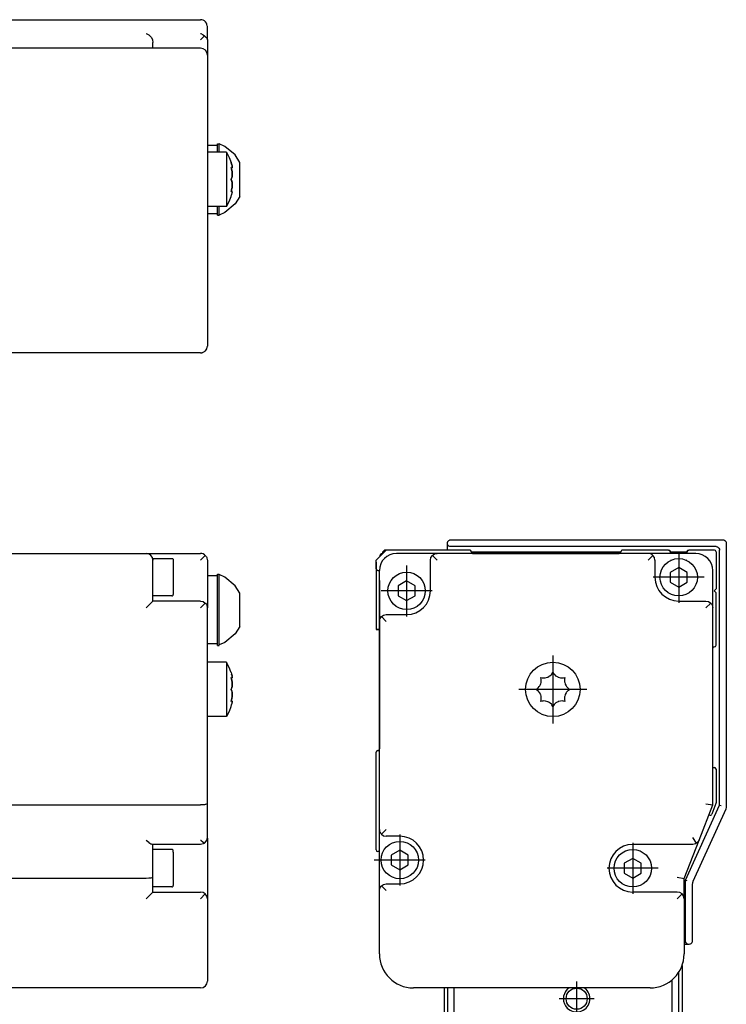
# Model space of a CAD drawing. Header units: inches. Extents: x -381 to 9045, y -418 to 176.
# Tile 31 of 31: x 8941 to 9045, y -73 to 71. Entities that reach past the tile are written whole.
import ezdxf

# ---------------------------------------------------------------- set-up
doc = ezdxf.new("R2010")
doc.units = ezdxf.units.IN
doc.linetypes.add('DOT_CENTER', pattern=[14, 12, -1, 0, -1])
doc.layers.add('1', color=7, linetype='Continuous')

# ---------------------------------------------------------------- blocks, each defined once
blk = doc.blocks.new('Modulo_der__10-ET___19', base_point=(7671.93, -70.93))
at = {"color": 7, "linetype": 'Continuous'}
for p, q in [((8938.83, -7.03), (8959.83, -7.03)), ((8959.83, -7.03), (8967.83, -7.03)), ((8968.04, -7.05), (8967.83, -7.03)), ((8968.21, -7.1), (8968.04, -7.05)), ((8968.23, -7.11), (8968.21, -7.1)), ((8968.42, -7.22), (8968.23, -7.11)), ((8968.53, -7.32), (8968.42, -7.22)), ((8960.83, -7.78), (8963.63, -7.78)), ((8960.83, -7.78), (8960.83, -8.03)), ((8960.83, -9.53), (8960.83, -8.03)), ((8963.63, -7.78), (8963.7, -7.79)), ((8963.7, -7.79), (8963.8, -7.88)), ((8963.8, -7.88), (8963.83, -8.17)), ((8963.83, -8.17), (8963.83, -13.08)), ((8967.83, -8.03), (8968.53, -7.32)), ((8968.53, -7.32), (8968.57, -7.36)), ((8968.57, -7.36), (8968.69, -7.53)), ((8968.69, -7.53), (8968.75, -7.65)), ((8968.75, -7.65), (8968.78, -7.72)), ((8968.78, -7.72), (8968.82, -7.92)), ((8968.82, -7.92), (8968.83, -8.03)), ((8968.83, -8.03), (8968.83, -10.53)), ((8960.83, -14.03), (8960.83, -9.53)), ((8970.33, -10.07), (8970.58, -10.07)), ((8970.33, -17.12), (8970.33, -10.07)), ((8970.58, -10.07), (8970.58, -10.15)), ((8970.58, -17.12), (8970.58, -10.07)), ((8970.33, -10.32), (8968.83, -10.32)), ((8968.83, -10.53), (8968.83, -15.03)), ((8971.41, -10.54), (8970.58, -10.15)), ((8972.9, -11.77), (8971.41, -10.54)), ((8973.63, -12.86), (8972.9, -11.77)), ((8973.63, -16.18), (8973.63, -12.86)), ((8960.83, -14.03), (8959.83, -15.03)), ((8963.63, -13.28), (8960.83, -13.28)), ((8967.83, -14.03), (8960.83, -14.03)), ((8963.63, -13.28), (8963.7, -13.27)), ((8963.7, -13.27), (8963.8, -13.18)), ((8963.8, -13.18), (8963.83, -13.08)), ((8967.83, -14.03), (8968.21, -14.1)), ((8968.53, -14.32), (8967.83, -15.03)), ((8968.21, -14.1), (8968.53, -14.32)), ((8968.53, -14.32), (8968.57, -14.36)), ((8968.57, -14.36), (8968.69, -14.53)), ((8968.69, -14.53), (8968.75, -14.65)), ((8968.75, -14.65), (8968.78, -14.72)), ((8968.78, -14.72), (8968.82, -14.92)), ((8968.82, -14.92), (8968.83, -15.03)), ((8968.83, -43.84), (8968.83, -15.03)), ((8970.33, -20.57), (8970.33, -17.12)), ((8970.58, -20.49), (8970.58, -17.12)), ((8973.63, -17.79), (8973.63, -16.18)), ((8973.63, -17.79), (8972.9, -18.87)), ((8971.41, -20.11), (8970.58, -20.49)), ((8972.9, -18.87), (8971.41, -20.11)), ((8970.33, -20.32), (8968.83, -20.32)), ((8970.33, -20.57), (8970.58, -20.57)), ((8970.58, -20.57), (8970.58, -20.49)), ((8971.66, -23.03), (8968.83, -23.03)), ((8971.66, -23.05), (8971.66, -23.03)), ((8971.66, -23.03), (8971.66, -23.05)), ((8972.04, -23.79), (8971.66, -23.05)), ((8971.66, -23.05), (8971.66, -27.03)), ((8972.28, -24.45), (8972.04, -23.79)), ((8972.33, -24.53), (8972.28, -24.45)), ((8972.33, -24.53), (8972.39, -24.75)), ((8972.4, -25.55), (8972.33, -25.26)), ((8972.33, -25.26), (8972.38, -25.31)), ((8972.34, -25.33), (8972.43, -25.33)), ((8972.34, -25.33), (8972.39, -25.51)), ((8972.38, -25.31), (8972.39, -25.31)), ((8972.39, -24.75), (8972.42, -24.84)), ((8972.39, -25.31), (8972.42, -25.33)), ((8972.39, -25.51), (8972.4, -25.55)), ((8972.46, -25.04), (8972.4, -24.78)), ((8972.42, -25.64), (8972.4, -25.55)), ((8972.4, -25.55), (8972.42, -25.64)), ((8972.42, -24.84), (8972.46, -25.01)), ((8972.42, -25.33), (8972.43, -25.33)), ((8972.44, -25.77), (8972.42, -25.64)), ((8972.42, -25.64), (8972.44, -25.77)), ((8972.43, -25.33), (8972.46, -25.31)), ((8972.46, -25.94), (8972.44, -25.77)), ((8972.44, -25.77), (8972.46, -25.89)), ((8972.46, -25.01), (8972.46, -25.04)), ((8972.47, -25.09), (8972.46, -25.04)), ((8972.46, -25.31), (8972.48, -25.14)), ((8972.47, -25.29), (8972.46, -25.31)), ((8972.46, -25.89), (8972.46, -25.91)), ((8972.46, -25.91), (8972.47, -26.03)), ((8972.47, -26.03), (8972.46, -25.94)), ((8972.48, -25.14), (8972.47, -25.09)), ((8972.48, -26.23), (8972.47, -26.03)), ((8972.47, -26.03), (8972.48, -26.23)), ((8972.48, -25.14), (8972.48, -25.21)), ((8971.66, -27.03), (8971.66, -31.03)), ((8972.4, -26.86), (8972.33, -27.03)), ((8972.33, -27.03), (8972.39, -26.89)), ((8972.33, -27.03), (8972.39, -27.17)), ((8972.4, -27.2), (8972.33, -27.03)), ((8972.39, -26.89), (8972.42, -26.81)), ((8972.39, -27.17), (8972.4, -27.2)), ((8972.42, -26.81), (8972.4, -26.86)), ((8972.4, -27.2), (8972.42, -27.25)), ((8972.42, -27.25), (8972.4, -27.2)), ((8972.42, -26.81), (8972.47, -26.51)), ((8972.46, -26.61), (8972.42, -26.81)), ((8972.42, -27.25), (8972.47, -27.55)), ((8972.46, -27.44), (8972.42, -27.25)), ((8972.47, -26.51), (8972.46, -26.58)), ((8972.46, -26.58), (8972.46, -26.61)), ((8972.46, -27.47), (8972.46, -27.44)), ((8972.47, -27.55), (8972.46, -27.47)), ((8972.48, -26.28), (8972.47, -26.51)), ((8972.47, -26.51), (8972.48, -26.3)), ((8972.48, -26.28), (8972.48, -26.23)), ((8972.48, -26.23), (8972.48, -26.25)), ((8972.48, -26.25), (8972.48, -26.28)), ((8972.48, -26.3), (8972.48, -26.28)), ((8972.33, -28.8), (8972.39, -28.54)), ((8972.38, -28.75), (8972.33, -28.8)), ((8972.4, -28.5), (8972.34, -28.73)), ((8972.34, -28.73), (8972.43, -28.73)), ((8972.4, -28.74), (8972.38, -28.75)), ((8972.39, -28.54), (8972.42, -28.42)), ((8972.42, -28.42), (8972.4, -28.5)), ((8972.43, -28.73), (8972.4, -28.74)), ((8972.44, -28.28), (8972.42, -28.42)), ((8972.42, -28.42), (8972.44, -28.28)), ((8972.46, -28.74), (8972.43, -28.73)), ((8972.43, -28.73), (8972.46, -28.74)), ((8972.46, -28.14), (8972.44, -28.28)), ((8972.44, -28.28), (8972.46, -28.17)), ((8972.47, -28.03), (8972.46, -28.12)), ((8972.46, -28.17), (8972.47, -28.03)), ((8972.46, -28.12), (8972.46, -28.14)), ((8972.48, -28.91), (8972.46, -28.74)), ((8972.46, -29.04), (8972.47, -28.96)), ((8972.47, -28.96), (8972.46, -29.02)), ((8972.47, -27.55), (8972.48, -27.76)), ((8972.48, -27.78), (8972.47, -27.55)), ((8972.48, -27.83), (8972.47, -28.03)), ((8972.47, -28.03), (8972.48, -27.83)), ((8972.47, -28.76), (8972.48, -28.84)), ((8972.47, -28.96), (8972.48, -28.91)), ((8972.48, -27.76), (8972.48, -27.78)), ((8972.48, -27.78), (8972.48, -27.83)), ((8972.48, -27.8), (8972.48, -27.78)), ((8972.48, -27.83), (8972.48, -27.8)), ((8972.04, -30.26), (8971.66, -31.01)), ((8972.28, -29.6), (8972.04, -30.26)), ((8972.33, -29.53), (8972.28, -29.6)), ((8972.33, -29.53), (8972.39, -29.31)), ((8972.39, -29.31), (8972.46, -29.04)), ((8972.42, -29.22), (8972.4, -29.27)), ((8971.66, -31.03), (8968.83, -31.03)), ((8938.83, -44.03), (8967.83, -44.03)), ((8968.04, -44.02), (8967.83, -44.03)), ((8968.21, -44.01), (8968.04, -44.02)), ((8968.23, -44.01), (8968.21, -44.01)), ((8968.42, -43.99), (8968.23, -44.01)), ((8968.53, -43.97), (8968.42, -43.99)), ((8968.57, -43.97), (8968.53, -43.97)), ((8968.69, -43.93), (8968.57, -43.97)), ((8968.75, -43.91), (8968.69, -43.93)), ((8968.78, -43.9), (8968.75, -43.91)), ((8968.82, -43.86), (8968.78, -43.9)), ((8968.83, -43.84), (8968.82, -43.86)), ((8968.83, -48.83), (8968.83, -43.84)), ((8959.83, -49.19), (8959.85, -49.21)), ((8959.85, -49.21), (8960.21, -49.52)), ((8967.83, -49.19), (8967.85, -49.21)), ((8967.85, -49.21), (8968.21, -49.52)), ((8968.53, -49.53), (8968.75, -49.21)), ((8968.75, -49.21), (8968.83, -48.83)), ((8968.83, -48.9), (8968.81, -49)), ((8968.83, -48.9), (8968.83, -57.83)), ((8960.21, -49.52), (8960.23, -49.53)), ((8960.23, -49.53), (8960.53, -49.74)), ((8960.53, -49.74), (8960.55, -49.75)), ((8960.55, -49.75), (8960.76, -49.83)), ((8967.83, -49.83), (8960.76, -49.83)), ((8960.83, -54.64), (8960.83, -49.83)), ((8963.63, -50.58), (8960.83, -50.58)), ((8963.7, -50.59), (8963.63, -50.58)), ((8963.8, -50.68), (8963.7, -50.59)), ((8963.83, -50.97), (8963.8, -50.68)), ((8968.21, -49.75), (8967.83, -49.83)), ((8968.21, -49.52), (8968.23, -49.53)), ((8968.39, -49.65), (8968.21, -49.75)), ((8968.23, -49.53), (8968.39, -49.65)), ((8968.39, -49.65), (8968.53, -49.53)), ((8963.83, -50.97), (8963.83, -55.88)), ((8959.83, -54.83), (8938.83, -54.83)), ((8960.21, -54.81), (8959.83, -54.83)), ((8960.53, -54.77), (8960.21, -54.81)), ((8960.75, -54.71), (8960.53, -54.77)), ((8960.83, -54.64), (8960.75, -54.71)), ((8960.83, -56.83), (8960.83, -54.64)), ((8963.63, -56.08), (8960.83, -56.08)), ((8963.63, -56.08), (8963.7, -56.07)), ((8963.7, -56.07), (8963.8, -55.98)), ((8963.8, -55.98), (8963.83, -55.88)), ((8960.83, -56.83), (8959.83, -57.83)), ((8960.83, -56.83), (8967.83, -56.83)), ((8968.21, -56.9), (8967.83, -56.83)), ((8967.83, -57.83), (8968.53, -57.12)), ((8968.53, -57.12), (8968.21, -56.9)), ((8968.75, -57.45), (8968.53, -57.12)), ((8968.83, -57.83), (8968.75, -57.45)), ((8968.83, -57.83), (8968.83, -65.93)), ((8968.83, -65.93), (8968.83, -69.93)), ((8967.83, -70.93), (8917.43, -70.93))]:
    blk.add_line(p, q, dxfattribs=at)
for centre, start, end in [((8959.83, -8.03), 360, 90), ((8967.83, -69.93), 270, 0)]:
    blk.add_arc(centre, 1, start, end, dxfattribs=at)
blk = doc.blocks.new('L-80__23', base_point=(624.37, -92.97))
blk.add_blockref('Modulo_der__10-ET___19', (7671.93, -70.93))
blk = doc.blocks.new('Alzado2', base_point=(2899, -49))
blk.add_blockref('L-80__23', (624.37, -92.97))
blk = doc.blocks.new('Modulo_der__10-ET___33', base_point=(7671.93, 21.97))
at = {"color": 7, "linetype": 'Continuous'}
for p, q in [((8938.83, 71.48), (8967.83, 71.48)), ((8968.04, 71.46), (8967.83, 71.48)), ((8968.21, 71.4), (8968.04, 71.46)), ((8968.23, 71.39), (8968.21, 71.4)), ((8968.42, 71.29), (8968.23, 71.39)), ((8968.53, 71.19), (8968.42, 71.29)), ((8968.57, 71.15), (8968.53, 71.19)), ((8968.69, 70.98), (8968.57, 71.15)), ((8968.75, 70.86), (8968.69, 70.98)), ((8968.78, 70.79), (8968.75, 70.86)), ((8968.82, 70.58), (8968.78, 70.79)), ((8968.83, 70.48), (8968.82, 70.58)), ((8968.83, 68.54), (8968.83, 70.48)), ((8959.83, 69.47), (8959.85, 69.46)), ((8959.85, 69.46), (8960.21, 69.26)), ((8960.21, 69.26), (8960.23, 69.25)), ((8960.23, 69.25), (8960.53, 68.94)), ((8960.53, 68.94), (8960.55, 68.92)), ((8960.55, 68.92), (8960.75, 68.56)), ((8960.75, 68.56), (8960.76, 68.54)), ((8960.76, 68.54), (8960.83, 68.15)), ((8960.83, 67.28), (8960.83, 68.15)), ((8967.83, 69.47), (8967.85, 69.46)), ((8968.39, 69.11), (8967.83, 68.54)), ((8967.85, 69.46), (8968.21, 69.26)), ((8968.21, 69.26), (8968.23, 69.25)), ((8968.23, 69.25), (8968.39, 69.11)), ((8968.39, 69.11), (8968.53, 69.02)), ((8968.53, 69.02), (8968.75, 68.8)), ((8968.75, 68.8), (8968.83, 68.54)), ((8968.83, 68.54), (8968.83, 66.28)), ((8967.83, 67.28), (8917.43, 67.28)), ((8968.83, 66.28), (8968.83, 62.28)), ((8968.83, 62.28), (8968.83, 27.48)), ((8970.33, 52.98), (8968.83, 52.98)), ((8970.33, 53.23), (8970.58, 53.23)), ((8970.33, 52.01), (8970.33, 53.23)), ((8971.41, 52.84), (8970.58, 53.23)), ((8970.58, 52.01), (8970.58, 53.23)), ((8972.9, 51.59), (8971.41, 52.84)), ((8971.66, 51.98), (8968.83, 51.98)), ((8970.33, 51.98), (8970.33, 52.01)), ((8970.58, 51.98), (8970.58, 52.01)), ((8971.66, 51.98), (8972.04, 51.23)), ((8971.66, 51.98), (8971.66, 49.22)), ((8972.04, 51.23), (8972.33, 50.48)), ((8973.63, 50.48), (8972.9, 51.59)), ((8972.4, 50.23), (8972.33, 50.48)), ((8972.33, 50.48), (8972.39, 50.26)), ((8972.38, 49.55), (8972.33, 49.75)), ((8972.33, 49.75), (8972.39, 49.69)), ((8972.34, 49.68), (8972.43, 49.68)), ((8972.34, 49.68), (8972.38, 49.55)), ((8972.4, 49.45), (8972.38, 49.55)), ((8972.38, 49.55), (8972.39, 49.5)), ((8972.39, 50.26), (8972.4, 50.23)), ((8972.39, 49.69), (8972.42, 49.68)), ((8972.39, 49.5), (8972.4, 49.47)), ((8972.42, 50.17), (8972.4, 50.23)), ((8972.4, 49.47), (8972.42, 49.37)), ((8972.42, 49.37), (8972.4, 49.45)), ((8972.46, 49.99), (8972.42, 50.17)), ((8972.42, 50.17), (8972.46, 49.99)), ((8972.42, 49.68), (8972.43, 49.68)), ((8972.46, 49.07), (8972.42, 49.37)), ((8972.42, 49.37), (8972.46, 49.12)), ((8972.43, 49.68), (8972.44, 49.68)), ((8972.44, 49.68), (8972.43, 49.68)), ((8972.44, 49.68), (8972.46, 49.7)), ((8972.46, 49.97), (8972.46, 49.99)), ((8972.47, 49.92), (8972.46, 49.97)), ((8972.46, 49.7), (8972.47, 49.72)), ((8972.47, 49.72), (8972.46, 49.7)), ((8972.48, 49.78), (8972.47, 49.92)), ((8972.47, 49.92), (8972.48, 49.8)), ((8972.47, 49.72), (8972.48, 49.78)), ((8973.63, 47.55), (8973.63, 50.48)), ((8971.66, 49.22), (8971.66, 43.98)), ((8972.4, 48.15), (8972.33, 47.98)), ((8972.33, 47.98), (8972.39, 48.12)), ((8972.4, 47.81), (8972.33, 47.98)), ((8972.33, 47.98), (8972.39, 47.84)), ((8972.39, 48.12), (8972.46, 48.39)), ((8972.39, 47.84), (8972.4, 47.81)), ((8972.42, 48.21), (8972.4, 48.15)), ((8972.4, 47.81), (8972.42, 47.76)), ((8972.46, 47.54), (8972.4, 47.81)), ((8972.46, 48.41), (8972.42, 48.21)), ((8972.46, 49.12), (8972.46, 49.09)), ((8972.46, 49.09), (8972.47, 48.98)), ((8972.48, 48.73), (8972.46, 49.07)), ((8972.46, 48.39), (8972.47, 48.5)), ((8972.47, 48.5), (8972.46, 48.42)), ((8972.46, 48.42), (8972.46, 48.41)), ((8972.47, 48.98), (8972.48, 48.75)), ((8972.47, 48.5), (8972.48, 48.59)), ((8972.48, 48.59), (8972.47, 48.5)), ((8972.48, 48.75), (8972.48, 48.73)), ((8972.48, 48.71), (8972.48, 48.73)), ((8972.48, 48.73), (8972.48, 48.59)), ((8972.48, 48.59), (8972.48, 48.71)), ((8972.33, 46.21), (8972.38, 46.41)), ((8972.38, 46.41), (8972.34, 46.28)), ((8972.4, 46.49), (8972.38, 46.41)), ((8972.38, 46.41), (8972.39, 46.47)), ((8972.39, 46.47), (8972.42, 46.59)), ((8972.42, 46.59), (8972.4, 46.51)), ((8972.4, 46.51), (8972.4, 46.49)), ((8972.42, 47.76), (8972.46, 47.57)), ((8972.46, 46.87), (8972.42, 46.59)), ((8972.42, 46.59), (8972.46, 46.84)), ((8972.46, 47.57), (8972.46, 47.55)), ((8972.46, 47.55), (8972.47, 47.46)), ((8972.47, 47.46), (8972.46, 47.54)), ((8972.48, 47.23), (8972.46, 46.89)), ((8972.46, 46.84), (8972.48, 47.21)), ((8972.46, 46.89), (8972.46, 46.87)), ((8972.48, 47.37), (8972.47, 47.46)), ((8972.47, 47.46), (8972.48, 47.37)), ((8972.48, 47.23), (8972.48, 47.37)), ((8972.48, 47.37), (8972.48, 47.25)), ((8972.48, 47.25), (8972.48, 47.23)), ((8972.48, 47.21), (8972.48, 47.23)), ((8973.63, 45.48), (8973.63, 47.55)), ((8972.04, 44.73), (8972.33, 45.48)), ((8972.4, 46.27), (8972.33, 46.21)), ((8972.33, 45.48), (8972.39, 45.7)), ((8972.34, 46.28), (8972.43, 46.28)), ((8972.39, 45.7), (8972.42, 45.79)), ((8972.42, 46.28), (8972.4, 46.27)), ((8972.42, 45.79), (8972.4, 45.73)), ((8972.43, 46.28), (8972.42, 46.28)), ((8972.42, 45.79), (8972.47, 46.04)), ((8972.43, 46.28), (8972.44, 46.28)), ((8972.44, 46.28), (8972.43, 46.28)), ((8972.44, 46.28), (8972.46, 46.26)), ((8972.46, 46.26), (8972.44, 46.28)), ((8972.47, 46.24), (8972.46, 46.26)), ((8972.47, 46.04), (8972.46, 45.99)), ((8972.46, 45.99), (8972.46, 45.97)), ((8972.48, 46.18), (8972.47, 46.24)), ((8972.47, 46.04), (8972.48, 46.18)), ((8972.48, 46.18), (8972.48, 46.16)), ((8973.63, 45.48), (8972.9, 44.38)), ((8971.66, 43.98), (8968.83, 43.98)), ((8970.33, 43.96), (8970.33, 43.98)), ((8970.33, 42.73), (8970.33, 43.96)), ((8970.58, 43.96), (8970.58, 43.98)), ((8970.58, 42.73), (8970.58, 43.96)), ((8972.9, 44.38), (8971.41, 43.13)), ((8971.66, 43.98), (8972.04, 44.73)), ((8968.83, 42.98), (8970.33, 42.98)), ((8970.33, 42.73), (8970.58, 42.73)), ((8971.41, 43.13), (8970.58, 42.73)), ((8968.83, 27.48), (8968.83, 23.48)), ((8968.78, 23.17), (8968.8, 23.27)), ((8968.82, 23.38), (8968.83, 23.48)), ((8968.82, 23.35), (8968.82, 23.38)), ((8967.83, 22.48), (8917.43, 22.48)), ((8967.83, 22.48), (8968.04, 22.5)), ((8968.04, 22.5), (8968.15, 22.54)), ((8968.18, 22.55), (8968.21, 22.56)), ((8968.21, 22.56), (8968.23, 22.57)), ((8968.23, 22.57), (8968.42, 22.67)), ((8968.42, 22.67), (8968.46, 22.71)), ((8968.48, 22.73), (8968.53, 22.77)), ((8968.53, 22.77), (8968.57, 22.81)), ((8968.57, 22.81), (8968.69, 22.98)), ((8968.69, 22.98), (8968.75, 23.1)), ((8968.75, 23.1), (8968.78, 23.17))]:
    blk.add_line(p, q, dxfattribs=at)
for centre, start, end in [((8967.83, 66.28), 0, 90), ((8967.83, 23.48), 270, 0)]:
    blk.add_arc(centre, 1, start, end, dxfattribs=at)
blk = doc.blocks.new('L-80__37', base_point=(624.37, 21.97))
blk.add_blockref('Modulo_der__10-ET___33', (7671.93, 21.97))
blk = doc.blocks.new('Inferior2', base_point=(2899, 47.73))
blk.add_blockref('L-80__37', (624.37, 21.97))
blk = doc.blocks.new('Modulo_izq__L-KT___38', base_point=(8993.63, -70.93))
at = {"color": 7, "linetype": 'Continuous'}
for p, q in [((9004.13, -5.53), (9004.15, -5.38)), ((9004.15, -5.67), (9004.13, -5.53)), ((9004.13, -6.53), (9004.13, -5.53)), ((9004.15, -5.38), (9004.17, -5.33)), ((9004.21, -5.8), (9004.15, -5.67)), ((9004.17, -5.33), (9004.21, -5.25)), ((9004.21, -5.25), (9004.35, -5.11)), ((9004.35, -5.11), (9004.44, -5.06)), ((9004.44, -5.06), (9004.49, -5.05)), ((9004.49, -5.05), (9004.63, -5.03)), ((9004.63, -5.03), (9044.63, -5.03)), ((9044.63, -5.03), (9044.78, -5.05)), ((9044.78, -5.05), (9044.91, -5.11)), ((9044.91, -5.11), (9045.05, -5.25)), ((9045.05, -5.25), (9045.11, -5.38)), ((9045.11, -5.38), (9045.13, -5.53)), ((9045.13, -5.53), (9045.13, -44.21)), ((8993.63, -8.03), (8995.13, -6.53)), ((8994.63, -6.78), (8994.93, -6.48)), ((8994.63, -7.03), (8994.63, -6.78)), ((8994.63, -6.78), (8994.87, -6.78)), ((8994.93, -6.48), (9002.33, -6.48)), ((9007.38, -6.53), (8995.13, -6.53)), ((9002.63, -7.03), (8996.63, -7.03)), ((9001.93, -7.32), (9002.05, -7.22)), ((9002.05, -7.22), (9002.23, -7.11)), ((9002.23, -7.11), (9002.25, -7.1)), ((9002.25, -7.1), (9002.43, -7.05)), ((9002.38, -6.53), (9002.33, -6.48)), ((9002.43, -7.05), (9002.63, -7.03)), ((9033.63, -7.03), (9002.63, -7.03)), ((9004.35, -5.94), (9004.21, -5.8)), ((9004.49, -6), (9004.35, -5.94)), ((9004.63, -6.03), (9004.49, -6)), ((9043.63, -6.03), (9004.63, -6.03)), ((9007.47, -6.54), (9007.48, -6.55)), ((9007.61, -6.67), (9007.61, -6.69)), ((9029.62, -6.83), (9007.64, -6.83)), ((9007.88, -7.03), (9029.38, -7.03)), ((9029.65, -6.69), (9029.65, -6.67)), ((9029.78, -6.55), (9029.79, -6.54)), ((9036.63, -6.53), (9029.88, -6.53)), ((9033.84, -7.05), (9033.63, -7.03)), ((9040.63, -7.03), (9033.63, -7.03)), ((9034.02, -7.1), (9033.84, -7.05)), ((9034.04, -7.11), (9034.02, -7.1)), ((9034.22, -7.22), (9034.04, -7.11)), ((9034.34, -7.32), (9034.22, -7.22)), ((9036.63, -6.53), (9036.64, -6.53)), ((9036.64, -6.53), (9036.66, -6.53)), ((9036.66, -6.53), (9036.67, -6.53)), ((9036.67, -6.53), (9036.68, -6.53)), ((9036.68, -6.53), (9036.72, -6.54)), ((9036.72, -6.54), (9036.73, -6.55)), ((9036.73, -6.55), (9036.74, -6.55)), ((9036.74, -6.55), (9036.76, -6.56)), ((9036.76, -6.56), (9036.78, -6.57)), ((9036.78, -6.57), (9036.79, -6.58)), ((9036.79, -6.58), (9036.82, -6.61)), ((9036.82, -6.61), (9036.85, -6.65)), ((9036.85, -6.65), (9036.85, -6.66)), ((9036.85, -6.66), (9036.86, -6.67)), ((9036.86, -6.67), (9036.86, -6.69)), ((9036.86, -6.69), (9036.87, -6.72)), ((9036.87, -6.72), (9036.88, -6.74)), ((9036.88, -6.74), (9036.88, -6.75)), ((9036.88, -6.75), (9036.88, -6.76)), ((9036.88, -6.76), (9036.88, -6.78)), ((9036.88, -6.78), (9036.88, -7.03)), ((9036.95, -6.83), (9036.88, -6.83)), ((9039.34, -6.83), (9036.95, -6.83)), ((9039.38, -6.83), (9039.34, -6.83)), ((9039.38, -6.76), (9039.39, -6.72)), ((9039.38, -6.78), (9039.38, -6.76)), ((9039.38, -7.03), (9039.38, -6.78)), ((9039.39, -6.7), (9039.4, -6.69)), ((9039.39, -6.72), (9039.39, -6.7)), ((9039.4, -6.67), (9039.41, -6.66)), ((9039.4, -6.69), (9039.4, -6.67)), ((9039.41, -6.66), (9039.43, -6.63)), ((9039.43, -6.63), (9039.44, -6.62)), ((9039.44, -6.62), (9039.48, -6.57)), ((9039.48, -6.57), (9039.5, -6.57)), ((9039.5, -6.57), (9039.51, -6.56)), ((9039.51, -6.56), (9039.52, -6.55)), ((9039.52, -6.55), (9039.53, -6.55)), ((9039.53, -6.55), (9039.54, -6.54)), ((9039.54, -6.54), (9039.57, -6.53)), ((9039.57, -6.53), (9039.58, -6.53)), ((9039.58, -6.53), (9039.59, -6.53)), ((9039.59, -6.53), (9039.6, -6.53)), ((9039.6, -6.53), (9039.62, -6.53)), ((9039.62, -6.53), (9039.63, -6.53)), ((9043.38, -6.53), (9039.63, -6.53)), ((9043.63, -6.03), (9043.78, -6.05)), ((9043.63, -6.78), (9043.63, -12.23)), ((9043.78, -6.05), (9043.91, -6.11)), ((9043.91, -6.11), (9044.05, -6.25)), ((9044.05, -6.25), (9044.11, -6.38)), ((9044.11, -6.38), (9044.13, -6.53)), ((9044.13, -44.04), (9044.13, -6.53)), ((8993.63, -9.28), (8993.63, -8.03)), ((9001.63, -8.03), (9001.71, -7.65)), ((9001.63, -12.53), (9001.63, -8.03)), ((9001.71, -7.65), (9001.93, -7.32)), ((9001.93, -7.32), (9002.63, -8.03)), ((9034.34, -7.32), (9033.63, -8.03)), ((9034.56, -7.65), (9034.34, -7.32)), ((9034.63, -8.03), (9034.56, -7.65)), ((9034.63, -8.03), (9034.63, -10.53)), ((9037.02, -8.03), (9036.99, -8.03)), ((9039.28, -8.03), (9039.25, -8.03)), ((8993.63, -9.28), (8993.63, -18.23)), ((8994.13, -17.03), (8994.13, -9.53)), ((8994.13, -11.03), (8994.13, -9.78)), ((9038.13, -9.08), (9036.88, -9.81)), ((9036.88, -9.81), (9036.88, -11.25)), ((9039.38, -9.81), (9038.13, -9.08)), ((9039.38, -11.25), (9039.38, -9.81)), ((9043.13, -15.03), (9043.13, -9.53)), ((8994.13, -11.05), (8994.13, -11.03)), ((8994.13, -11.03), (8994.13, -14.03)), ((8998.13, -11.08), (8996.88, -11.81)), ((8999.38, -11.81), (8998.13, -11.08)), ((9036.88, -11.25), (9038.13, -11.97)), ((9038.13, -11.97), (9039.38, -11.25)), ((8996.88, -11.81), (8996.88, -13.25)), ((8999.38, -13.25), (8999.38, -11.81)), ((9043.63, -12.23), (9043.33, -12.53)), ((9043.33, -12.53), (9043.63, -12.83)), ((9043.63, -20.53), (9043.63, -12.83)), ((8994.13, -14.03), (8994.13, -14.01)), ((8994.13, -14.03), (8994.13, -18.23)), ((8994.13, -14.03), (8994.13, -35.78)), ((8996.88, -13.25), (8998.13, -13.97)), ((8998.13, -13.97), (8999.38, -13.25)), ((9038.13, -14.03), (9042.13, -14.03)), ((9042.13, -14.03), (9042.52, -14.1)), ((9042.84, -14.32), (9042.13, -15.03)), ((9042.52, -14.1), (9042.84, -14.32)), ((9042.84, -14.32), (9042.94, -14.44)), ((9042.94, -14.44), (9043.05, -14.62)), ((9043.05, -14.62), (9043.06, -14.65)), ((9043.06, -14.65), (9043.11, -14.82)), ((9043.11, -14.82), (9043.13, -15.03)), ((9043.13, -44.03), (9043.13, -15.03)), ((8994.13, -17.03), (8994.16, -16.82)), ((8994.13, -47.63), (8994.13, -17.03)), ((8994.16, -16.82), (8994.21, -16.65)), ((8994.21, -16.65), (8994.22, -16.62)), ((8994.22, -16.62), (8994.32, -16.44)), ((8994.32, -16.44), (8994.43, -16.32)), ((8994.43, -16.32), (8994.75, -16.1)), ((8994.43, -16.32), (8995.13, -17.03)), ((8994.75, -16.1), (8995.13, -16.03)), ((8995.13, -16.03), (8998.13, -16.03)), ((8993.63, -18.23), (8994.13, -18.23)), ((8994.13, -35.79), (8994.13, -18.23)), ((9043.14, -20.97), (9043.13, -20.98)), ((9019.46, -24.78), (9019.63, -24.53)), ((9019.63, -24.53), (9019.77, -24.75)), ((9017.84, -26.23), (9017.9, -26.03)), ((9017.93, -25.56), (9017.87, -25.26)), ((9017.87, -25.26), (9018.06, -25.31)), ((9017.9, -26.03), (9017.91, -25.94)), ((9017.91, -25.94), (9017.93, -25.77)), ((9017.93, -25.64), (9017.93, -25.56)), ((9017.93, -25.77), (9017.93, -25.64)), ((9018.06, -25.31), (9018.12, -25.31)), ((9018.12, -25.31), (9018.24, -25.33)), ((9018.24, -25.33), (9018.49, -25.31)), ((9018.49, -25.31), (9018.86, -25.22)), ((9018.86, -25.22), (9018.88, -25.21)), ((9018.88, -25.21), (9019.02, -25.14)), ((9019.02, -25.14), (9019.11, -25.09)), ((9019.11, -25.09), (9019.19, -25.04)), ((9019.19, -25.04), (9019.41, -24.85)), ((9019.41, -24.85), (9019.46, -24.78)), ((9019.77, -24.75), (9019.85, -24.84)), ((9019.85, -24.84), (9020.04, -25.01)), ((9020.04, -25.01), (9020.15, -25.09)), ((9020.15, -25.09), (9020.24, -25.14)), ((9020.24, -25.14), (9020.36, -25.2)), ((9020.36, -25.2), (9020.39, -25.21)), ((9020.39, -25.21), (9020.73, -25.31)), ((9020.73, -25.31), (9021.02, -25.33)), ((9021.02, -25.33), (9021.1, -25.32)), ((9021.1, -25.32), (9021.21, -25.31)), ((9021.21, -25.31), (9021.4, -25.26)), ((9021.35, -25.51), (9021.34, -25.64)), ((9021.34, -25.64), (9021.34, -25.77)), ((9021.34, -25.77), (9021.35, -25.89)), ((9021.4, -25.26), (9021.35, -25.51)), ((9021.35, -25.89), (9021.37, -26.03)), ((9021.37, -26.03), (9021.43, -26.23)), ((9017.13, -27.03), (9017.35, -26.89)), ((9017.39, -27.2), (9017.13, -27.03)), ((9017.35, -26.89), (9017.45, -26.81)), ((9017.45, -27.25), (9017.39, -27.2)), ((9017.45, -26.81), (9017.62, -26.62)), ((9017.62, -27.44), (9017.45, -27.25)), ((9017.62, -26.62), (9017.7, -26.51)), ((9017.65, -27.47), (9017.62, -27.44)), ((9017.7, -27.55), (9017.65, -27.47)), ((9017.7, -26.51), (9017.81, -26.3)), ((9017.81, -26.3), (9017.82, -26.28)), ((9017.82, -26.28), (9017.84, -26.23)), ((9021.43, -26.23), (9021.44, -26.25)), ((9021.44, -26.25), (9021.45, -26.28)), ((9021.45, -26.28), (9021.57, -26.51)), ((9021.57, -26.51), (9021.62, -26.58)), ((9021.65, -27.43), (9021.57, -27.55)), ((9021.62, -26.58), (9021.64, -26.61)), ((9021.64, -26.61), (9021.82, -26.81)), ((9021.82, -27.25), (9021.65, -27.43)), ((9021.82, -26.81), (9021.88, -26.86)), ((9021.92, -27.17), (9021.82, -27.25)), ((9021.88, -26.86), (9022.13, -27.03)), ((9022.13, -27.03), (9021.92, -27.17)), ((9017.82, -27.78), (9017.7, -27.55)), ((9017.83, -27.8), (9017.82, -27.78)), ((9017.84, -27.83), (9017.83, -27.8)), ((9017.9, -28.03), (9017.84, -27.83)), ((9017.87, -28.8), (9017.92, -28.54)), ((9018.06, -28.75), (9017.87, -28.8)), ((9017.92, -28.17), (9017.9, -28.03)), ((9017.93, -28.28), (9017.92, -28.17)), ((9017.92, -28.54), (9017.93, -28.42)), ((9017.93, -28.42), (9017.93, -28.28)), ((9018.17, -28.74), (9018.06, -28.75)), ((9018.24, -28.73), (9018.17, -28.74)), ((9018.54, -28.75), (9018.24, -28.73)), ((9018.88, -28.84), (9018.54, -28.75)), ((9018.9, -28.85), (9018.88, -28.84)), ((9019.02, -28.91), (9018.9, -28.85)), ((9019.11, -28.96), (9019.02, -28.91)), ((9019.23, -29.04), (9019.11, -28.96)), ((9020.15, -28.96), (9020.08, -29.02)), ((9020.24, -28.91), (9020.15, -28.96)), ((9020.39, -28.84), (9020.24, -28.91)), ((9020.41, -28.83), (9020.39, -28.84)), ((9020.77, -28.74), (9020.41, -28.83)), ((9021.02, -28.73), (9020.77, -28.74)), ((9021.15, -28.74), (9021.02, -28.73)), ((9021.21, -28.75), (9021.15, -28.74)), ((9021.4, -28.8), (9021.21, -28.75)), ((9021.35, -28.12), (9021.34, -28.28)), ((9021.34, -28.28), (9021.34, -28.42)), ((9021.34, -28.42), (9021.34, -28.5)), ((9021.34, -28.5), (9021.4, -28.8)), ((9021.37, -28.03), (9021.35, -28.12)), ((9021.43, -27.83), (9021.37, -28.03)), ((9021.45, -27.78), (9021.43, -27.83)), ((9021.46, -27.76), (9021.45, -27.78)), ((9021.57, -27.55), (9021.46, -27.76)), ((9019.41, -29.22), (9019.23, -29.04)), ((9019.49, -29.31), (9019.41, -29.22)), ((9019.63, -29.53), (9019.49, -29.31)), ((9019.8, -29.27), (9019.63, -29.53)), ((9019.86, -29.21), (9019.8, -29.27)), ((9020.08, -29.02), (9019.86, -29.21)), ((8993.63, -50.63), (8993.63, -36.28)), ((9043.13, -38.53), (9043.38, -38.53)), ((9043.63, -38.78), (9043.63, -43.73)), ((9039.13, -55.11), (9044.13, -44.04)), ((9045.04, -44.62), (9040.22, -55.3)), ((9041.13, -49.19), (9043.13, -44.03)), ((9042.13, -43.84), (9043.13, -44.03)), ((9043.61, -43.82), (9043.01, -45.37)), ((9044.13, -44.04), (9044.38, -44.1)), ((9045.05, -44.59), (9045.04, -44.62)), ((9045.11, -44.42), (9045.05, -44.59)), ((9045.13, -44.21), (9045.11, -44.42)), ((8994.13, -56.63), (8994.13, -47.63)), ((8994.13, -47.63), (8994.16, -47.84)), ((8994.43, -48.34), (8995.13, -47.63)), ((8994.16, -47.84), (8994.21, -48.01)), ((8994.21, -48.01), (8994.22, -48.04)), ((8994.22, -48.04), (8994.32, -48.22)), ((8994.32, -48.22), (8994.43, -48.34)), ((8994.43, -48.34), (8994.75, -48.55)), ((8994.75, -48.55), (8995.13, -48.63)), ((8997.13, -48.63), (8995.13, -48.63)), ((9038.93, -54.83), (9041.13, -49.19)), ((9040.76, -49.65), (9040.19, -48.83)), ((9041.12, -49.21), (9040.92, -49.52)), ((9041.13, -49.19), (9041.12, -49.21)), ((8995.13, -50.27), (8995.13, -50.24)), ((8997.13, -50.69), (8995.88, -51.41)), ((8998.38, -51.41), (8997.13, -50.69)), ((9040.19, -49.83), (9031.38, -49.83)), ((9040.58, -49.75), (9040.19, -49.83)), ((9040.76, -49.65), (9040.58, -49.75)), ((9040.9, -49.53), (9040.76, -49.65)), ((9040.92, -49.52), (9040.9, -49.53)), ((8994.13, -50.88), (8993.88, -50.88)), ((8994.13, -53.63), (8994.13, -50.88)), ((8995.88, -51.41), (8995.88, -52.85)), ((8998.38, -52.85), (8998.38, -51.41)), ((9031.38, -51.88), (9030.13, -52.61)), ((9032.63, -52.61), (9031.38, -51.88)), ((8995.88, -52.85), (8997.13, -53.57)), ((8997.13, -53.57), (8998.38, -52.85)), ((9030.13, -52.61), (9030.13, -54.05)), ((9032.63, -54.05), (9032.63, -52.61)), ((8994.13, -53.98), (8994.13, -53.63)), ((8994.13, -56.03), (8994.13, -53.63)), ((8995.13, -54.02), (8995.13, -53.99)), ((9030.13, -54.05), (9031.38, -54.77)), ((9031.38, -54.77), (9032.63, -54.05)), ((9037.93, -54.64), (9038.93, -54.83)), ((9038.93, -57.83), (9038.93, -54.83)), ((8994.13, -56.03), (8994.1, -56.03)), ((8994.1, -56.03), (8994.1, -58.01)), ((8994.13, -56.63), (8994.19, -56.29)), ((8994.19, -56.29), (8994.21, -56.25)), ((8994.21, -56.25), (8994.37, -55.99)), ((8994.37, -55.99), (8994.43, -55.92)), ((8994.43, -55.92), (8994.75, -55.71)), ((8994.43, -55.92), (8995.13, -56.63)), ((8994.75, -55.71), (8995.13, -55.63)), ((8995.13, -55.63), (8997.13, -55.63)), ((9039.13, -64.03), (9039.13, -55.11)), ((9039.38, -55.17), (9039.13, -55.11)), ((9040.15, -55.5), (9040.13, -55.71)), ((9040.13, -55.71), (9040.13, -64.03)), ((9040.21, -55.33), (9040.15, -55.5)), ((9040.22, -55.3), (9040.21, -55.33)), ((8994.13, -65.93), (8994.13, -56.63)), ((9037.93, -56.83), (9031.38, -56.83)), ((9038.32, -56.9), (9037.93, -56.83)), ((9037.93, -57.83), (9038.64, -57.12)), ((9038.64, -57.12), (9038.32, -56.9)), ((9038.86, -57.45), (9038.64, -57.12)), ((9038.93, -57.83), (9038.86, -57.45)), ((9038.93, -57.83), (9038.93, -65.93)), ((8994.13, -58.01), (8994.1, -58.01)), ((9039.63, -64.53), (9038.93, -64.53)), ((9039.15, -64.17), (9039.13, -64.03)), ((9039.21, -64.3), (9039.15, -64.17)), ((9039.35, -64.44), (9039.21, -64.3)), ((9039.49, -64.5), (9039.35, -64.44)), ((9039.63, -64.53), (9039.49, -64.5)), ((9039.78, -64.5), (9039.63, -64.53)), ((9039.91, -64.44), (9039.78, -64.5)), ((9040.05, -64.3), (9039.91, -64.44)), ((9040.11, -64.17), (9040.05, -64.3)), ((9040.13, -64.03), (9040.11, -64.17)), ((9033.93, -70.93), (8999.13, -70.93))]:
    blk.add_line(p, q, dxfattribs=at)
for centre, radius in [((9038.13, -10.53), 2.75), ((8998.13, -12.53), 2.75), ((9019.63, -27.03), 4), ((8997.13, -52.13), 2.75), ((9031.38, -53.33), 2.75)]:
    blk.add_circle(centre, radius, dxfattribs=at)
for centre, radius, start, end in [((8994.63, -7.53), 0.5, 90, 180), ((8996.63, -9.53), 2.5, 90, 180), ((9007.38, -6.78), 0.25, 69.001, 90.001), ((9007.38, -6.78), 0.25, 0, 90), ((9007.38, -6.78), 0.25, 24.0004, 66), ((9007.38, -6.78), 0.25, 359.9995, 20.9999), ((9007.88, -6.78), 0.25, 180, 270), ((9029.38, -6.78), 0.25, 270, 0), ((9029.88, -6.78), 0.25, 90, 180), ((9029.88, -6.78), 0.25, 158.9993, 179.9998), ((9029.88, -6.78), 0.25, 114.0002, 155.9998), ((9029.88, -6.78), 0.25, 89.9993, 110.999), ((9036.63, -6.78), 0.25, 0, 90), ((9039.63, -6.78), 0.25, 90, 180), ((9040.63, -9.53), 2.5, 0, 90), ((9043.38, -6.78), 0.25, 0, 90), ((8993.88, -9.28), 0.25, 180.0001, 270), ((8993.88, -9.78), 0.25, 0, 90), ((9038.13, -10.53), 3.5, 180, 270), ((8998.13, -12.53), 3.5, 270, 0), ((9043.38, -21.03), 0.25, 89.9999, 168.0002), ((9043.38, -20.53), 0.25, 270.0001, 0.0001), ((8993.88, -36.28), 0.25, 90, 180), ((8993.88, -35.77), 0.252, 269.593, 359.5958), ((9043.38, -38.78), 0.25, 0, 90), ((9043.38, -43.73), 0.25, 338.6933, 0), ((9042.59, -45.74), 0.25, 68.3115, 95.9995), ((9042.78, -45.28), 0.25, 248.3115, 338.6933), ((8997.13, -52.13), 3.5, 270, 90), ((8993.88, -50.63), 0.25, 180, 270), ((9031.38, -53.33), 3.5, 90, 270), ((8994.38, -53.63), 0.25, 171.0011, 180.0011), ((8999.13, -65.93), 5, 180, 270), ((9033.93, -65.93), 5, 270, 0)]:
    blk.add_arc(centre, radius, start, end, dxfattribs=at)
at = {"layer": '1', "color": 2, "linetype": 'DOT_CENTER'}
for p, q in [((9038.13, -6.78), (9038.13, -14.28)), ((8998.13, -8.78), (8998.13, -16.28)), ((9041.88, -10.53), (9034.38, -10.53)), ((9001.88, -12.53), (8994.38, -12.53)), ((9019.63, -22.03), (9019.63, -32.03)), ((9024.63, -27.03), (9014.63, -27.03)), ((8997.13, -48.38), (8997.13, -55.88)), ((9031.38, -49.58), (9031.38, -57.08)), ((9000.88, -52.13), (8993.38, -52.13)), ((9035.13, -53.33), (9027.63, -53.33))]:
    blk.add_line(p, q, dxfattribs=at)
blk = doc.blocks.new('Modulo_der__10-ET___39', base_point=(8993.63, -67.31))
at = {"color": 7, "linetype": 'Continuous'}
for p, q in [((8993.63, -8.33), (8993.63, -18.23)), ((8994.13, -18.23), (8993.63, -18.23)), ((8994.13, -58.01), (8994.13, -58.03))]:
    blk.add_line(p, q, dxfattribs=at)
blk.add_arc((9033.93, -65.93), 5, 344.0001, 352.0001, dxfattribs=at)
blk = doc.blocks.new('CABEZA__40', base_point=(9003.63, -92.97))
at = {"color": 7, "linetype": 'Continuous'}
for p, q in [((9038.63, -67.62), (9038.63, -83.17)), ((9038.13, -78.37), (9038.13, -68.64)), ((9003.63, -70.93), (9003.63, -83.17)), ((9004.13, -70.93), (9004.13, -78.37)), ((9005.13, -78.37), (9005.13, -70.93)), ((9022.08, -70.93), (9021.75, -71.14)), ((9024.51, -71.14), (9024.18, -70.93)), ((9037.13, -69.76), (9037.13, -78.37)), ((9003.88, -78.37), (9004.88, -78.37)), ((9003.88, -92.47), (9003.88, -78.37)), ((9004.88, -78.37), (9004.88, -92.47)), ((9004.88, -78.37), (9037.38, -78.37)), ((9037.38, -78.37), (9038.38, -78.37)), ((9037.38, -92.47), (9037.38, -78.37)), ((9038.38, -78.37), (9038.38, -92.47)), ((9003.88, -83.17), (9003.63, -83.17)), ((9038.63, -83.17), (9038.38, -83.17)), ((9004.38, -92.97), (9003.88, -92.47)), ((9004.38, -92.97), (9004.88, -92.47)), ((9004.88, -92.47), (9037.38, -92.47)), ((9037.38, -92.47), (9037.88, -92.97)), ((9037.88, -92.97), (9038.38, -92.47)), ((9037.88, -92.97), (9004.38, -92.97))]:
    blk.add_line(p, q, dxfattribs=at)
blk.add_circle((9023.13, -72.52), 1.55, dxfattribs=at)
for start, end in [(135.0002, 224.9998), (224.9998, 44.9998)]:
    blk.add_arc((9023.13, -72.52), 1.95, start, end, dxfattribs=at)
at = {"layer": '1', "color": 2, "linetype": 'DOT_CENTER'}
for p, q in [((9023.13, -69.97), (9023.13, -75.07)), ((9025.68, -72.52), (9020.58, -72.52))]:
    blk.add_line(p, q, dxfattribs=at)
blk = doc.blocks.new('Modulos_intermedio__FL-14___41', base_point=(8994.13, -64.53))
at = {"color": 7, "linetype": 'Continuous'}
for p, q in [((9004.13, -5.53), (9004.15, -5.38)), ((9004.15, -5.38), (9004.17, -5.33)), ((9004.17, -5.33), (9004.21, -5.25)), ((9004.35, -5.11), (9004.44, -5.06)), ((9004.44, -5.06), (9004.49, -5.05)), ((9044.63, -5.03), (9044.78, -5.05)), ((9044.91, -5.11), (9044.98, -5.17)), ((9045.05, -5.25), (9045.09, -5.33)), ((9045.11, -5.38), (9045.13, -5.53)), ((9043.63, -6.03), (9043.78, -6.05)), ((9043.82, -6.06), (9043.91, -6.11)), ((8994.13, -35.79), (8994.13, -35.78)), ((8994.13, -56.03), (8994.13, -53.98)), ((9039.78, -64.5), (9039.63, -64.53)), ((9039.91, -64.44), (9039.82, -64.49)), ((9040.05, -64.3), (9039.91, -64.44)), ((9040.11, -64.17), (9040.05, -64.3))]:
    blk.add_line(p, q, dxfattribs=at)
blk = doc.blocks.new('L-80__42', base_point=(8993.63, -92.97))
for name, p in [('Modulo_izq__L-KT___38', (8993.63, -70.93)), ('Modulos_intermedio__FL-14___41', (8994.13, -64.53)), ('Modulo_der__10-ET___39', (8993.63, -67.31)), ('CABEZA__40', (9003.63, -92.97))]:
    blk.add_blockref(name, p)
blk = doc.blocks.new('Izquierda1', base_point=(9019.38, -49))
blk.add_blockref('L-80__42', (8993.63, -92.97))

msp = doc.modelspace()

# ---------------------------------------------------------------- block references
for name, p in [('Inferior2', (2899, 47.73)), ('Alzado2', (2899, -49)), ('Izquierda1', (9019.38, -49))]:
    msp.add_blockref(name, p)

doc.saveas('drawing.dxf')
